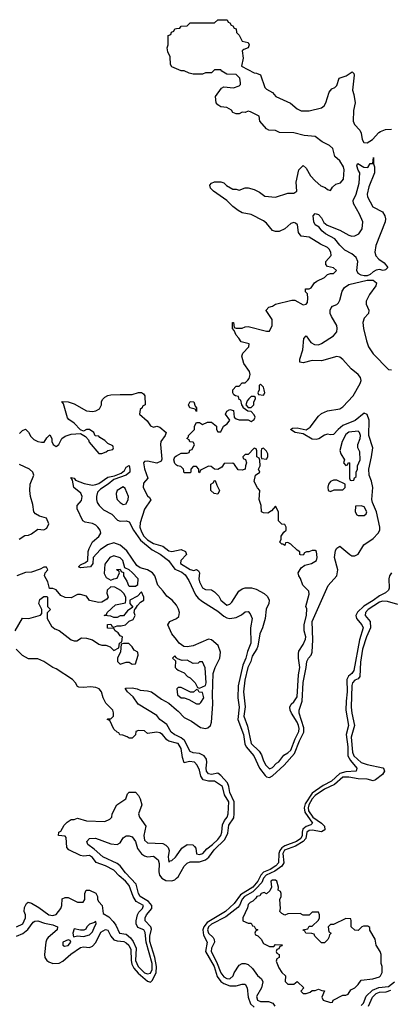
# Model space of a CAD drawing. Header units: inches. Extents: x 2710684 to 2828758, y 857022 to 965663.
# Tile 109 of 256: x 2758972 to 2761402, y 870603 to 877054. Entities that reach past the tile are written whole.
import ezdxf

# ---------------------------------------------------------------- set-up
doc = ezdxf.new("R2010")
doc.units = ezdxf.units.IN
doc.header["$MEASUREMENT"] = 0
doc.layers.add('C7857', color=7, linetype='Continuous')
doc.layers.add('C7867', color=7, linetype='Continuous')

msp = doc.modelspace()

# ---------------------------------------------------------------- linework, layer by layer
at = {"layer": 'C7857', "color": 4}
for points, elevation in [([(2760000, 876732), (2759970, 876746), (2759960.4, 876760.4), (2759958, 876810), (2759943.1, 876843.1), (2759938, 876870), (2759946, 876890), (2759946, 876950), (2759962, 876958), (2759967.3, 876972.7), (2759982, 876978), (2759990, 876994), (2760000, 876995.3)], 8), ([(2758970, 874342), (2758990, 874362), (2759010, 874371), (2759030, 874352), (2759044, 874324), (2759064.5, 874304.5), (2759090, 874291), (2759114.6, 874285.4), (2759133.2, 874286.8), (2759150, 874314), (2759170, 874334), (2759182, 874310), (2759182, 874290), (2759192, 874270), (2759210, 874258), (2759228, 874270), (2759248, 874310), (2759270, 874326), (2759310, 874338), (2759370, 874342), (2759403.6, 874323.6), (2759422, 874302), (2759426.4, 874286.4), (2759490, 874212), (2759510, 874211.3), (2759538, 874222), (2759550, 874232), (2759582, 874238), (2759586, 874250), (2759582, 874262), (2759550, 874278), (2759530, 874298), (2759496.4, 874316.4), (2759490, 874326), (2759467.3, 874327.3), (2759458, 874350), (2759430, 874368), (2759410, 874368), (2759390, 874358), (2759370, 874366), (2759328.7, 874410), (2759294.8, 874434.8), (2759286.3, 874446.3), (2759258, 874538), (2759248, 874552), (2759290, 874551), (2759330, 874536.3), (2759410, 874490.5), (2759450, 874488), (2759470, 874490.8), (2759495.9, 874504.1), (2759509.2, 874530), (2759509.2, 874550), (2759515.5, 874564.5), (2759530, 874581), (2759550, 874591), (2759570, 874596), (2759630, 874598.8), (2759710, 874598), (2759751.1, 874611.1), (2759771.3, 874611.3), (2759783.6, 874603.6), (2759792, 874590), (2759794, 874530), (2759778, 874522), (2759774, 874510), (2759761, 874499), (2759758, 874470), (2759806.8, 874426.8), (2759830, 874392), (2759850, 874384.7), (2759870, 874391.3), (2759890, 874384.7), (2759932, 874350), (2759924.7, 874330), (2759898, 874290), (2759896, 874270), (2759904.7, 874175.3), (2759898.8, 874161.2), (2759871, 874149), (2759810, 874161.2), (2759790, 874159), (2759784, 874150), (2759790, 874112), (2759812, 874050), (2759783.6, 874016.4), (2759782, 873990), (2759810, 873934), (2759823.6, 873923.6), (2759831.3, 873908.7), (2759790, 873848), (2759761.7, 873758.3), (2759760.3, 873730), (2759770, 873699.1), (2759786.7, 873670), (2759810, 873646), (2759850, 873623.1), (2759910, 873603.8), (2759950, 873574), (2759970, 873570.6), (2760000, 873576.7)], 8), ([(2760000, 874136), (2759990, 874146), (2759982, 874170), (2759989.1, 874190.9), (2760000, 874197)], 8), ([(2758968, 873650), (2759006.3, 873673.7), (2759030, 873676), (2759050, 873686), (2759090, 873716), (2759130, 873712), (2759150, 873722), (2759162, 873750), (2759148.4, 873788.4), (2759102, 873802), (2759076.5, 873816.5), (2759064, 873830), (2759058, 873878), (2759042, 873930), (2759037.2, 873970), (2759041.2, 874010), (2759064, 874070), (2759059, 874090), (2759035.3, 874110), (2758970, 874139)], 8), ([(2760000, 873217.1), (2759999, 873219), (2759971.4, 873251.4), (2759936.3, 873276.3), (2759913.5, 873310), (2759876.8, 873350), (2759857.6, 873410), (2759843.5, 873430), (2759810, 873448.8), (2759762.5, 873462.5), (2759739, 873479), (2759675, 873575), (2759630.6, 873610.6), (2759590, 873626.2), (2759546.4, 873613.6), (2759499.4, 873580.6), (2759453.4, 873530), (2759450.4, 873490), (2759436, 873470), (2759370, 873462), (2759358, 873470), (2759370, 873482), (2759402.7, 873497.3), (2759418, 873510), (2759419.7, 873570), (2759426.9, 873590), (2759450, 873632.7), (2759491.2, 873668.8), (2759503, 873690), (2759498.9, 873710), (2759485.1, 873730), (2759470, 873742.2), (2759450, 873754), (2759401.7, 873761.7), (2759385.1, 873770), (2759349.3, 873850), (2759349.3, 873870), (2759376.3, 873903.7), (2759382, 873930), (2759372, 873952), (2759326.6, 873990), (2759318, 874038), (2759306, 874054), (2759330, 874051), (2759338, 874038), (2759394.9, 874014.9), (2759450, 874004.9), (2759472, 874008), (2759490, 874014.9), (2759550, 874056.5), (2759593.6, 874066.4), (2759637.2, 874082.8), (2759658.7, 874101.3), (2759670, 874122), (2759690, 874134), (2759694.8, 874110), (2759693, 874090), (2759670.6, 874070), (2759590, 874040.9), (2759552.7, 874010), (2759500.9, 873979.1), (2759482.5, 873957.5), (2759474.6, 873930), (2759475.6, 873910), (2759480.3, 873890), (2759492.2, 873870), (2759522.2, 873842.2), (2759575.3, 873815.3), (2759614.1, 873774.1), (2759630, 873768.9), (2759670.3, 873770.3), (2759690, 873764), (2759717.7, 873710), (2759764, 873644), (2759841, 873580.9), (2759891.7, 873551.7), (2759946.7, 873510), (2759990, 873454.3), (2760000, 873449.8)], 4), ([(2758942, 873050), (2758990, 873132), (2759031.6, 873131.6), (2759108.4, 873151.6), (2759116.4, 873163.6), (2759118, 873190), (2759098, 873230), (2759104.7, 873255.3), (2759130, 873274), (2759150, 873274), (2759154, 873270), (2759154, 873210), (2759174, 873190), (2759152.7, 873167.3), (2759152, 873130), (2759179.6, 873079.6), (2759202, 873062), (2759230, 873051.3), (2759310, 872991.3), (2759330, 872984.7), (2759345.4, 872985.4), (2759376.4, 873003.6), (2759410, 873001), (2759450, 872991), (2759490, 872962), (2759510, 872956.3), (2759536.8, 872956.8), (2759566, 872946), (2759590, 872922), (2759622, 872938), (2759626, 872970), (2759642, 872978), (2759646, 873010), (2759630, 873018), (2759616.5, 873036.5), (2759598, 873050), (2759590, 873066), (2759547.3, 873067.3), (2759548.4, 873091.6), (2759570, 873094), (2759578, 873078), (2759590, 873074), (2759610, 873082), (2759638, 873082), (2759666, 873090), (2759690, 873114), (2759715.3, 873124.7), (2759728, 873150), (2759722, 873170), (2759726, 873194), (2759730, 873194), (2759743.1, 873216.9), (2759763.1, 873236.9), (2759786, 873250), (2759786, 873270), (2759770, 873306), (2759743.6, 873276.4), (2759694, 873250), (2759694, 873230), (2759714, 873206), (2759679.6, 873180.4), (2759651.6, 873148.4), (2759630, 873148), (2759610, 873138), (2759590, 873138), (2759570, 873146), (2759526, 873150), (2759542, 873158), (2759546, 873170), (2759600.2, 873219.8), (2759666, 873234), (2759668.4, 873251.6), (2759668.7, 873270), (2759654.6, 873294.6), (2759634, 873314), (2759596.4, 873336.4), (2759570, 873338), (2759544.7, 873315.3), (2759543.6, 873296.4), (2759552, 873270), (2759543.6, 873256.4), (2759510, 873238), (2759490, 873235.3), (2759430, 873248), (2759410, 873278), (2759370, 873288.7), (2759350, 873288), (2759310, 873266), (2759268.9, 873268.9), (2759242, 873282), (2759210, 873318), (2759190, 873328), (2759167.3, 873327.3), (2759155.3, 873370), (2759135.3, 873410), (2759138, 873430), (2759155.3, 873450), (2759147.3, 873467.3), (2759130, 873468), (2759106.8, 873453.2), (2759050, 873435.3), (2759010, 873433.2), (2758954, 873410)], 8), ([(2760000, 872992.6), (2759969.8, 873029.8), (2759943.6, 873090), (2759955.1, 873110), (2759999.3, 873130), (2760000, 873130.6)], 4), ([(2760000, 872314.7), (2759950, 872328), (2759936.6, 872336.6), (2759908.7, 872370), (2759890, 872381.2), (2759870, 872385.2), (2759810, 872378), (2759790, 872395.3), (2759750, 872398), (2759734, 872390), (2759731.6, 872368.4), (2759710, 872346), (2759690, 872346), (2759676.4, 872356.4), (2759647.3, 872367.3), (2759628.4, 872368.4), (2759622, 872382), (2759610, 872386), (2759590, 872406), (2759562, 872462), (2759546, 872470), (2759550, 872474), (2759570, 872474), (2759586, 872490), (2759587.3, 872512.7), (2759582, 872530), (2759536.5, 872576.5), (2759519, 872610), (2759509.2, 872650), (2759492.7, 872670), (2759470, 872679.5), (2759436, 872684), (2759390, 872678), (2759360.4, 872680.4), (2759350, 872686), (2759338, 872710), (2759318, 872730), (2759210, 872802), (2759190, 872808.7), (2759130, 872848), (2759090, 872866), (2759030, 872866), (2758990, 872888), (2758948, 872930)], 8), ([(2760000, 872873.5), (2759990, 872886), (2759974, 872870), (2759994, 872854), (2759992, 872810), (2760000, 872802)], 8), ([(2760000, 872363.5), (2759988.6, 872368.6), (2759965.3, 872385.3), (2759936.9, 872436.9), (2759891.6, 872470), (2759870, 872495.1), (2759749.5, 872570), (2759716.5, 872616.5), (2759678, 872650), (2759666, 872670), (2759666, 872674), (2759710, 872677.3), (2759742, 872670), (2759760.7, 872660.7), (2759810, 872657.1), (2759836, 872650), (2759902.5, 872602.5), (2759950, 872575.3), (2760000, 872532.3)], 4), ([(2758950, 871110.7), (2758991.5, 871130), (2759009.4, 871170), (2759009.3, 871189.3), (2759002, 871210), (2759003.1, 871236.9), (2759016.4, 871263.6), (2759028.4, 871271.6), (2759050, 871264.7), (2759097.3, 871237.3), (2759162, 871190), (2759190, 871184.9), (2759210, 871191.3), (2759242, 871230), (2759248, 871250), (2759250, 871294), (2759270, 871302), (2759290, 871302), (2759350, 871272), (2759387.3, 871272.7), (2759398, 871290), (2759398, 871330), (2759408, 871350), (2759430, 871351.3), (2759471.3, 871331.3), (2759482, 871310), (2759482, 871290), (2759490, 871274), (2759512, 871250), (2759518, 871198), (2759556.9, 871176.9), (2759585.2, 871145.2), (2759602.5, 871122.5), (2759626.8, 871070), (2759670, 871063), (2759698.6, 871038.6), (2759715.2, 871015.2), (2759734.7, 870970), (2759732.1, 870890), (2759749.3, 870850), (2759790, 870810.2), (2759810, 870802), (2759830, 870807.6), (2759841.1, 870830), (2759840.5, 870870), (2759801.3, 871010), (2759794.3, 871074.3), (2759785.2, 871090), (2759747, 871107), (2759736, 871130), (2759735.1, 871150), (2759745.2, 871190), (2759753.1, 871206.9), (2759778, 871230), (2759782.7, 871250), (2759736.2, 871276.2), (2759715.4, 871310), (2759690, 871381.2), (2759666, 871410), (2759624.2, 871444.2), (2759590, 871482.7), (2759535.3, 871510), (2759472.5, 871532.5), (2759450, 871564), (2759430, 871577), (2759390, 871574), (2759370, 871577.2), (2759294.5, 871614.5), (2759281.2, 871630), (2759276.6, 871696.6), (2759270, 871704), (2759226, 871710), (2759228.7, 871730), (2759242, 871738), (2759263.1, 871776.9), (2759283.1, 871796.9), (2759310, 871814), (2759330, 871814), (2759350, 871822), (2759410, 871804.7), (2759530, 871801), (2759563.1, 871816.9), (2759575.3, 871830), (2759578, 871850), (2759608, 871910), (2759668, 871950), (2759678, 871982), (2759690, 871994), (2759730, 871992), (2759751.3, 871971.3), (2759762, 871950), (2759772, 871910), (2759751.3, 871850), (2759758, 871830), (2759798, 871770), (2759784.9, 871710), (2759790, 871678), (2759810, 871661), (2759910, 871656), (2759930, 871644.7), (2759944.7, 871630), (2759951, 871610), (2759944.9, 871570), (2759950, 871534), (2759958, 871542), (2759970, 871544.7), (2759993.8, 871566.2), (2760000, 871575.4)], 8), ([(2758950, 871050.2), (2758993, 871067), (2759025.8, 871094.2), (2759059.3, 871140.7), (2759070, 871148.7), (2759090, 871148.9), (2759134.8, 871134.8), (2759190, 871124.6), (2759219.1, 871110), (2759216.4, 871090), (2759159, 871041), (2759150.3, 871030), (2759143.9, 871010), (2759134, 870930), (2759136, 870910), (2759148.7, 870890), (2759162.3, 870882.3), (2759190, 870870.2), (2759230, 870872.4), (2759254.5, 870885.5), (2759307.9, 870932.1), (2759370, 870976), (2759390, 870979), (2759430, 870974.9), (2759450, 870983.2), (2759471.3, 871008.7), (2759504.6, 871075.4), (2759533.5, 871093.5), (2759550, 871088.5), (2759570.2, 871050), (2759590, 871025.5), (2759610, 871017.8), (2759654.4, 871014.4), (2759670, 871006.5), (2759686.5, 870990), (2759701.3, 870961.3), (2759701.7, 870890), (2759706.9, 870866.9), (2759720.4, 870840.4), (2759747.9, 870807.9), (2759810, 870753.8), (2759830, 870748.9), (2759840.5, 870759.5), (2759867.4, 870810), (2759868.6, 870850), (2759858.8, 870910), (2759825.7, 871014.3), (2759825, 871050), (2759835.3, 871095.3), (2759830.6, 871110.6), (2759793.5, 871150), (2759793.4, 871153.4), (2759794, 871170), (2759803.1, 871190), (2759837.6, 871230), (2759838.2, 871250), (2759817.2, 871277.2), (2759762, 871310), (2759749.8, 871330), (2759736.1, 871390), (2759664.8, 871464.8), (2759629.8, 871510), (2759610, 871525.8), (2759515.8, 871570), (2759460, 871620), (2759418, 871650), (2759412.7, 871670), (2759429.7, 871690.3), (2759468, 871692), (2759570, 871654), (2759610, 871649.2), (2759630, 871660.3), (2759650, 871693.4), (2759670, 871706), (2759690, 871706.4), (2759710, 871699.3), (2759730, 871670.7), (2759743.9, 871623.9), (2759770, 871588.9), (2759790, 871575.6), (2759810, 871570.3), (2759850, 871573.1), (2759879.5, 871550), (2759886, 871526), (2759883.2, 871470), (2759888, 871450), (2759903.1, 871430), (2759930, 871414.7), (2759968.6, 871411.4), (2759990, 871419.5), (2760000, 871429.1)], 4)]:
    msp.add_lwpolyline(points, dxfattribs=dict(at, elevation=elevation))
at = {"layer": 'C7857', "color": 4, "elevation": 8}
for points in [[(2759650, 873992.7), (2759611.3, 873970), (2759604.7, 873950), (2759605.4, 873925.4), (2759611.3, 873910), (2759630, 873891.3), (2759650, 873878), (2759670, 873882), (2759684, 873910), (2759685.2, 873930), (2759663.1, 873983.1)], [(2759590, 873542), (2759562, 873530), (2759530, 873486), (2759524.7, 873424.7), (2759539.6, 873399.6), (2759570, 873382), (2759588.4, 873391.6), (2759610, 873394), (2759626, 873430), (2759622, 873442), (2759610, 873446), (2759608.4, 873451.6), (2759630, 873454), (2759638, 873438), (2759652, 873432), (2759652, 873410), (2759675.3, 873375.3), (2759686, 873346), (2759690, 873342), (2759730, 873342), (2759747.3, 873352.7), (2759748, 873390), (2759710, 873432.7), (2759690, 873448.7), (2759662, 873462), (2759648.7, 873510), (2759630, 873528.7)], [(2759687.3, 872967.3), (2759652.7, 872967.3), (2759638, 872962), (2759632.7, 872912.7), (2759612, 872870), (2759612, 872850), (2759630, 872832), (2759670, 872844.7), (2759690, 872844.7), (2759710, 872832), (2759730, 872834), (2759748, 872890), (2759746, 872910), (2759723.1, 872923.1), (2759710, 872946)], [(2759470, 871146), (2759462, 871138), (2759430, 871128), (2759412, 871110), (2759404.7, 871095.3), (2759391.6, 871088.4), (2759370, 871088), (2759330, 871098), (2759321, 871070), (2759324.7, 871044.7), (2759351.6, 871051.6), (2759390, 871047.3), (2759430, 871058), (2759450, 871078), (2759464, 871116), (2759474, 871130)], [(2759290, 871026), (2759254, 871010), (2759254, 870990), (2759264.7, 870984.7), (2759290, 870987.3), (2759306, 871010), (2759302, 871022)]]:
    msp.add_lwpolyline(points, close=True, dxfattribs=at)
at = {"layer": 'C7867', "color": 4}
for points, elevation in [([(2760000, 876995.3), (2760022, 876998), (2760030, 877012), (2760070, 877014), (2760090, 877034), (2760250, 877034), (2760270, 877054), (2760332.7, 877052.7), (2760338, 877038), (2760350, 877034), (2760358, 877018), (2760370, 877014), (2760378, 876998), (2760390, 876994), (2760394, 876970), (2760411.6, 876951.6), (2760430, 876914), (2760470, 876904.7), (2760477.3, 876890), (2760470.4, 876869.6), (2760440.7, 876859.3), (2760431.3, 876850), (2760438, 876802), (2760426.8, 876750), (2760510, 876706), (2760524.7, 876704.7), (2760550, 876692), (2760578, 876610), (2760590, 876598), (2760630, 876578), (2760651.1, 876551.1), (2760746.8, 876506.8), (2760791.3, 876470), (2760816.8, 876456.8), (2760870, 876456), (2760950, 876476), (2760968.7, 876490), (2760979, 876510), (2761000.2, 876579.8), (2761019, 876601), (2761038, 876610), (2761050, 876622), (2761066, 876670), (2761112.9, 876687.1), (2761152, 876712), (2761162, 876702), (2761164.7, 876690), (2761152.7, 876592.7), (2761163.6, 876563.6), (2761171.3, 876510), (2761161.4, 876458.6), (2761157.3, 876390), (2761166.6, 876366.6), (2761202.8, 876330), (2761210.7, 876310), (2761216.3, 876270), (2761227.3, 876250), (2761250, 876247.3), (2761285.2, 876270), (2761325.4, 876314.6), (2761338, 876322), (2761370, 876334), (2761410, 876337.3)], 8), ([(2760000, 874197), (2760030, 874214), (2760070, 874214), (2760082, 874218), (2760087.3, 874232.7), (2760102, 874238), (2760118, 874270), (2760110, 874286), (2760087.3, 874287.3), (2760082, 874302), (2760068, 874310), (2760078, 874322), (2760078, 874330), (2760118, 874370), (2760118, 874390), (2760130, 874414), (2760150, 874414), (2760170, 874402), (2760203.1, 874416.9), (2760230, 874418), (2760262, 874390), (2760262, 874370), (2760270, 874354), (2760290, 874354), (2760308.9, 874391.1), (2760332.9, 874407.1), (2760348.7, 874430), (2760322, 874470), (2760329, 874490), (2760350, 874501), (2760374.4, 874494.4), (2760378, 874450), (2760390, 874438), (2760410, 874431.3), (2760470, 874432), (2760490, 874422), (2760510, 874434), (2760515.3, 874450), (2760510, 874466), (2760490, 874486), (2760468.4, 874488.4), (2760438, 874510), (2760438, 874518), (2760428, 874530), (2760422, 874562), (2760410, 874566), (2760406, 874586), (2760386, 874590), (2760376.4, 874596.4), (2760368.7, 874610), (2760368.7, 874630), (2760390, 874652), (2760410, 874652), (2760430, 874674), (2760450, 874674), (2760468.4, 874691.6), (2760476.4, 874703.6), (2760482, 874730), (2760479, 874750), (2760442, 874802), (2760429, 874850), (2760435.3, 874870), (2760474, 874910), (2760475.3, 874930), (2760424, 874944), (2760408.4, 874968.4), (2760390, 874986), (2760378, 875018), (2760368, 875030), (2760368, 875070), (2760374, 875070), (2760378, 875038), (2760390, 875034), (2760430, 875032), (2760450, 875042), (2760470, 875044.7), (2760590, 875014), (2760610, 875014), (2760628, 875050), (2760628, 875090), (2760588.4, 875148.4), (2760588.4, 875151.6), (2760606, 875170), (2760630, 875178), (2760650, 875191), (2760756.9, 875216.9), (2760776, 875216), (2760830, 875186), (2760848.9, 875191.1), (2760859, 875201), (2760862, 875230), (2760858, 875258), (2760846, 875270), (2760846, 875290), (2760870, 875291.3), (2760882, 875298), (2760904, 875330), (2760918.9, 875341.1), (2760970, 875364.9), (2760990, 875384), (2761010, 875392), (2761030, 875392), (2761048, 875410), (2761030, 875428), (2760990, 875438), (2760978, 875450), (2760978, 875470), (2761013.2, 875510), (2761012.7, 875530), (2761001.2, 875550), (2760990, 875561.2), (2760942.9, 875582.9), (2760870, 875629.2), (2760816.5, 875636.5), (2760800.7, 875660.7), (2760792.7, 875710), (2760780.9, 875720.9), (2760770, 875726), (2760750, 875718), (2760710, 875682.7), (2760673.2, 875666.8), (2760650, 875666), (2760630, 875672.7), (2760590, 875721.2), (2760570, 875736), (2760490, 875777.2), (2760430, 875789.2), (2760403.2, 875803.2), (2760368.7, 875830), (2760330, 875868.7), (2760242, 875930), (2760222, 875950), (2760218, 875970), (2760230, 875982), (2760250, 875992), (2760290, 875992), (2760310, 875984.7), (2760326.8, 875966.8), (2760370, 875944.7), (2760390, 875944.7), (2760410, 875938), (2760450, 875951.3), (2760470, 875951.3), (2760510, 875941), (2760544.5, 875924.5), (2760578, 875898), (2760650, 875890.7), (2760730, 875918), (2760770, 875918), (2760788, 875930), (2760785.2, 875990), (2760802, 876070), (2760830, 876098), (2760850, 876082), (2760878, 876030), (2760910, 875998), (2760946.4, 875966.4), (2760975.3, 875955.3), (2760990, 875942), (2761010, 875934), (2761023.1, 875956.9), (2761044, 875976), (2761075.5, 875984.5), (2761095.3, 876010), (2761099, 876070), (2761095.1, 876090), (2761070, 876129), (2761038, 876158), (2761024, 876210), (2761004, 876230), (2760954.5, 876254.5), (2760910, 876289.2), (2760836.2, 876296.2), (2760770, 876312.3), (2760674.6, 876314.6), (2760648.4, 876328.4), (2760606, 876330), (2760590, 876338), (2760546, 876390), (2760542, 876422), (2760486, 876450), (2760470, 876455.3), (2760450, 876446), (2760430, 876448), (2760410, 876438), (2760390, 876438), (2760370, 876446), (2760360.4, 876460.4), (2760330, 876478), (2760290, 876484), (2760270, 876495.3), (2760259, 876510), (2760255.3, 876550), (2760295.3, 876604.7), (2760310, 876614), (2760372.9, 876607.1), (2760410, 876621), (2760419, 876630), (2760420.2, 876639.8), (2760416, 876670), (2760390, 876694), (2760330, 876698), (2760296.4, 876716.4), (2760290, 876726), (2760250, 876726), (2760230, 876706), (2760190, 876706), (2760170, 876698), (2760110, 876698), (2760083.1, 876703.1), (2760050, 876718), (2760030, 876718), (2760000, 876732)], 8), ([(2760000, 873449.8), (2760034.3, 873434.3), (2760056.2, 873416.2), (2760080, 873380), (2760124.9, 873284.9), (2760143, 873263), (2760170, 873241.5), (2760270, 873179.6), (2760310, 873146.7), (2760330, 873136.1), (2760350, 873131.5), (2760390, 873137.4), (2760426, 873154), (2760450, 873174), (2760470, 873176), (2760482.4, 873162.4), (2760495.8, 873130), (2760486, 873070), (2760487.3, 872970), (2760464.4, 872915.6), (2760454.2, 872870), (2760435.8, 872824.2), (2760404.6, 872690), (2760402.5, 872610), (2760411.7, 872550), (2760401.5, 872470), (2760438.9, 872370), (2760447.6, 872310), (2760456.2, 872290), (2760506, 872230), (2760543.2, 872150), (2760581.5, 872101.5), (2760590, 872092.9), (2760610, 872089.1), (2760630, 872099.7), (2760705.3, 872170), (2760773, 872247), (2760805.2, 872330), (2760834.2, 872385.8), (2760834.4, 872414.4), (2760804.5, 872510), (2760803.5, 872530), (2760823.2, 872590), (2760830, 872711.3), (2760850.7, 872809.3), (2760854.8, 872850), (2760864.7, 872870), (2760882, 872890), (2760889.7, 872910), (2760893.6, 872990), (2760889.8, 873110), (2760993.9, 873346.1), (2761050, 873410.7), (2761057.2, 873450), (2761035.1, 873530), (2761042.9, 873577.1), (2761050, 873592), (2761070, 873604.7), (2761136.3, 873550), (2761150, 873541.3), (2761170, 873540.3), (2761190, 873552.2), (2761227.6, 873612.4), (2761290, 873654), (2761322.4, 873690), (2761334, 873710), (2761333.5, 873730), (2761310.9, 873830), (2761284.2, 873890), (2761279.8, 873910), (2761287.8, 873990), (2761279.3, 874030), (2761263.8, 874070), (2761259.8, 874110), (2761279.3, 874190), (2761286.4, 874250), (2761260.8, 874330), (2761263.5, 874430), (2761250, 874467), (2761230, 874476.3), (2761171, 874429), (2761090, 874395.4), (2761059.3, 874370), (2761030, 874336), (2761010, 874333.2), (2760990, 874339.3), (2760970, 874332.7), (2760932.1, 874307.9), (2760916.1, 874303.9), (2760890, 874305.6), (2760830, 874341.2), (2760778, 874350), (2760748, 874370), (2760761.2, 874378.8), (2760790, 874380.7), (2760850, 874366.8), (2760876.4, 874383.6), (2760930, 874456.3), (2760950, 874473), (2760989.7, 874490.3), (2761070, 874504.9), (2761090, 874517.4), (2761157.6, 874590), (2761203, 874670), (2761210.9, 874690.9), (2761206.3, 874710), (2761191.3, 874730), (2761146, 874766), (2761090, 874828.2), (2761070, 874842.6), (2761050, 874847.1), (2760950, 874818), (2760890, 874821.3), (2760830, 874806.6), (2760809.4, 874809.4), (2760809.3, 874829.3), (2760827.6, 874890), (2760835.3, 874964.7), (2760850, 874982), (2760879.9, 874939.9), (2760905.4, 874925.4), (2760930, 874924.6), (2760950, 874932.2), (2761030, 874983.7), (2761050, 875008), (2761054.3, 875030), (2761051.3, 875050), (2761015.6, 875110), (2761007.8, 875130), (2761007.8, 875150), (2761013.4, 875166.6), (2761023.3, 875176.7), (2761051.3, 875188.7), (2761061.2, 875198.8), (2761070, 875216), (2761085.5, 875274.5), (2761100.3, 875299.7), (2761130, 875318), (2761250, 875348.2), (2761290, 875347.3), (2761310.8, 875330), (2761306, 875310), (2761265.6, 875254.4), (2761243.1, 875210), (2761243.1, 875190), (2761260.5, 875150), (2761259.1, 875130), (2761230, 875098), (2761221.5, 875070), (2761225.2, 875030), (2761245.2, 874950), (2761259.6, 874910), (2761290, 874865.3), (2761390, 874761.7), (2761410, 874760.3)], 4), ([(2760000, 873576.7), (2760030, 873582.8), (2760058, 873570), (2760066, 873550), (2760028.2, 873511.8), (2760025.5, 873490), (2760090, 873450.8), (2760114, 873446), (2760130, 873451.3), (2760143.6, 873443.6), (2760151.3, 873430), (2760146.8, 873390), (2760150.8, 873370), (2760170, 873331.3), (2760190, 873321), (2760230, 873318), (2760250, 873304.7), (2760276.8, 873276.8), (2760291, 873250), (2760330, 873218.8), (2760350, 873224.7), (2760363.2, 873236.8), (2760409.3, 873310.7), (2760430, 873326), (2760450, 873331.3), (2760491.3, 873331.3), (2760522, 873322), (2760575.5, 873295.5), (2760595.5, 873275.5), (2760606.8, 873250), (2760606, 873230), (2760587.9, 873192.1), (2760580.5, 873130), (2760564.4, 873070), (2760546, 873030), (2760533.4, 872950), (2760527, 872933), (2760495.1, 872884.9), (2760486.5, 872850), (2760468, 872810), (2760447.7, 872727.8), (2760438.4, 872650), (2760451, 872551), (2760441.1, 872490), (2760465.8, 872425.8), (2760490, 872310.8), (2760541.7, 872261.7), (2760557.3, 872237.3), (2760570, 872198), (2760585.5, 872170), (2760610, 872146), (2760630, 872154.8), (2760656.3, 872183.7), (2760670, 872190.8), (2760703.8, 872236.2), (2760730, 872250.4), (2760750, 872268.8), (2760776.9, 872343.1), (2760802.3, 872390), (2760804.4, 872410), (2760798.7, 872430), (2760790, 872452), (2760754.7, 872510), (2760746, 872530), (2760743.7, 872550), (2760751.5, 872568.5), (2760770, 872584.9), (2760790, 872618), (2760798.8, 872761.2), (2760807.6, 872810), (2760798.7, 872870), (2760799.5, 872900.5), (2760802.5, 872917.5), (2760830, 872961), (2760844.8, 872995.2), (2760847, 873010), (2760836.2, 873050), (2760836.2, 873090), (2760852, 873152), (2760854, 873194), (2760848.7, 873210), (2760868.7, 873290), (2760868, 873310), (2760828.7, 873350), (2760812.9, 873392.9), (2760802, 873410), (2760798, 873430), (2760818, 873462), (2760840.2, 873479.8), (2760886, 873490), (2760918, 873510), (2760922, 873530), (2760918, 873570), (2760910, 873575.3), (2760890, 873575.3), (2760867.3, 873567.3), (2760852.7, 873567.3), (2760838, 873562), (2760830, 873546), (2760812.7, 873547.3), (2760809.3, 873549.3), (2760808, 873552), (2760808, 873568), (2760790, 873578), (2760750, 873618), (2760730, 873628), (2760714, 873626), (2760710, 873608), (2760698, 873618), (2760690, 873618), (2760678, 873630), (2760686, 873650), (2760686, 873670), (2760703.1, 873696.9), (2760718, 873710), (2760718, 873730), (2760710, 873746), (2760690, 873748), (2760668, 873770), (2760668, 873830), (2760650, 873866), (2760623.6, 873836.4), (2760599.6, 873820.4), (2760570, 873822), (2760558, 873830), (2760555.3, 873870), (2760542, 873910), (2760546, 873970), (2760530, 873986), (2760509.2, 874029.2), (2760518, 874070), (2760546, 874090), (2760538, 874110), (2760548, 874130), (2760547.3, 874167.3), (2760542, 874182), (2760526, 874190), (2760526, 874230), (2760522, 874242), (2760510, 874246), (2760470, 874206), (2760450, 874206), (2760434, 874190), (2760438, 874178), (2760452.7, 874172.7), (2760458, 874150), (2760451.3, 874130), (2760450.8, 874109.2), (2760430, 874102), (2760404, 874104), (2760380.4, 874140.4), (2760370, 874148), (2760312.7, 874147.3), (2760296.9, 874123.1), (2760270, 874106), (2760248.7, 874108.7), (2760227.3, 874127.3), (2760210, 874128), (2760158, 874102), (2760150, 874086), (2760146, 874090), (2760146, 874110), (2760130, 874126), (2760110, 874126), (2760094, 874110), (2760094, 874090), (2760090, 874086), (2760050, 874086), (2760046, 874110), (2760027.3, 874127.3), (2760006, 874130), (2760000, 874136)], 8), ([(2761410.2, 873430), (2761395.5, 873410), (2761391.7, 873390), (2761394.3, 873330), (2761390, 873317.2), (2761370, 873298.4), (2761330, 873279.2), (2761290, 873248.2), (2761227.9, 873212.1), (2761187.2, 873172.8), (2761175.5, 873150), (2761179.6, 873130), (2761216, 873090), (2761223.2, 873070), (2761199.3, 872990), (2761162.8, 872790), (2761150, 872771.2), (2761126.9, 872753.1), (2761116, 872730), (2761119.1, 872650), (2761111.6, 872590), (2761110.9, 872530.9), (2761127.5, 872430), (2761112.5, 872370), (2761124.2, 872290), (2761122.7, 872230), (2761140.3, 872200.3), (2761182.4, 872150), (2761178, 872130), (2761110, 872125.4), (2761070, 872114.2), (2761015.2, 872064.9), (2760962.5, 872037.5), (2760890, 871985.5), (2760843.7, 871916.3), (2760835.9, 871890), (2760841.7, 871861.7), (2760891.6, 871790), (2760880.7, 871779.3), (2760850, 871767.4), (2760828.9, 871751.1), (2760822.7, 871730), (2760823.9, 871710), (2760815, 871690), (2760787.6, 871670), (2760710, 871640.5), (2760691, 871629), (2760677.2, 871610), (2760671.8, 871590), (2760669.2, 871530), (2760650.2, 871510), (2760613.6, 871486.4), (2760570, 871468.2), (2760553.2, 871450), (2760533.2, 871410), (2760499.8, 871370), (2760420.2, 871319.8), (2760377.6, 871262.4), (2760320.2, 871210), (2760202, 871138), (2760179.4, 871110), (2760173, 871090), (2760176.1, 871056.1), (2760202, 871010), (2760190.2, 870950), (2760246, 870850), (2760265.9, 870785.9), (2760290, 870753.4), (2760310, 870740.2), (2760350, 870724.5), (2760390, 870724.5), (2760430, 870734.9), (2760450, 870734.8), (2760463.8, 870710), (2760469.2, 870649.2), (2760486, 870606), (2760510, 870584.7)], 4), ([(2760000, 873130.6), (2760015.2, 873144.8), (2760018.7, 873170), (2760012.9, 873192.9), (2760000, 873217.1)], 4), ([(2761450, 873222.7), (2761382.5, 873242.5), (2761350, 873245.1), (2761330, 873238.2), (2761255.5, 873190), (2761239.3, 873170), (2761237.3, 873150), (2761270.5, 873110), (2761272, 873070), (2761245.2, 873010), (2761219.6, 872930), (2761205.3, 872845.3), (2761202.4, 872750), (2761190, 872734.5), (2761170, 872727), (2761153, 872710), (2761149.3, 872690.7), (2761145.2, 872550), (2761149.2, 872510), (2761166.7, 872430), (2761145.9, 872354.1), (2761154.7, 872254.7), (2761161.5, 872230), (2761210, 872186.3), (2761250, 872173.7), (2761352.8, 872152.8), (2761358, 872150), (2761362.8, 872130), (2761350.4, 872109.6), (2761305.5, 872074.5), (2761290, 872067.3), (2761250, 872077.2), (2761190, 872079.7), (2761130, 872091.6), (2761090, 872090.7), (2761036.2, 872043.8), (2760970, 872012.2), (2760909.7, 871970.3), (2760890, 871948.4), (2760866.9, 871910), (2760862.1, 871890), (2760865.5, 871870), (2760894.2, 871830), (2760950.5, 871790), (2760970.3, 871770.3), (2760972.9, 871747.1), (2760950, 871733.3), (2760890, 871743.8), (2760870, 871742.2), (2760854, 871730), (2760847.7, 871690), (2760830.8, 871669.2), (2760780.2, 871639.8), (2760707.7, 871612.3), (2760696.1, 871590), (2760703.2, 871530), (2760691.5, 871508.5), (2760644.7, 871475.3), (2760587.3, 871450), (2760571.1, 871430), (2760558.8, 871401.2), (2760520.8, 871359.2), (2760499.3, 871340.7), (2760446.2, 871310), (2760430, 871292.9), (2760413.2, 871250), (2760402, 871238), (2760322.9, 871177.1), (2760230, 871127.6), (2760209.4, 871110), (2760203.5, 871090), (2760210, 871068.7), (2760239.7, 871039.7), (2760246.6, 871026.6), (2760249, 871010), (2760230.3, 870970), (2760227.2, 870950), (2760261.9, 870881.9), (2760290, 870808.4), (2760310, 870782.3), (2760330, 870772.2), (2760350, 870770.6), (2760371.3, 870788.7), (2760378, 870810), (2760410, 870858.8), (2760430, 870870.8), (2760450, 870870.8), (2760470, 870862.8), (2760497.5, 870837.5), (2760530, 870791), (2760558, 870770), (2760566.8, 870750), (2760557.3, 870710), (2760525.1, 870654.9), (2760530.8, 870630), (2760550, 870622), (2760602, 870622), (2760630.8, 870610), (2760643.8, 870590)], 8), ([(2760000, 872532.3), (2760010, 872523.7), (2760050, 872482.3), (2760099, 872459), (2760156.7, 872416.7), (2760190, 872409.2), (2760206.3, 872413.7), (2760223.1, 872430), (2760229, 872451), (2760238.5, 872570), (2760235.4, 872630), (2760240.7, 872770), (2760253.3, 872810), (2760282.9, 872870), (2760287.9, 872910), (2760273.2, 872953.2), (2760230, 872991.6), (2760210, 872994.7), (2760110, 872952.1), (2760070, 872944.5), (2760048.3, 872948.3), (2760018.3, 872970), (2760000, 872992.6)], 4), ([(2760000, 872802), (2760010, 872792), (2760050, 872774), (2760071.6, 872751.6), (2760090, 872742), (2760122, 872710), (2760138, 872678), (2760150, 872674), (2760170, 872682), (2760190, 872692), (2760194, 872710), (2760188.4, 872808.4), (2760170, 872846), (2760150, 872846), (2760142, 872838), (2760110, 872835.3), (2760070, 872858), (2760036.4, 872856.4), (2760006, 872866), (2760000, 872873.5)], 8), ([(2760000, 871429.1), (2760010, 871438.7), (2760050, 871508.2), (2760070, 871528.7), (2760090, 871536.5), (2760150, 871535.6), (2760190.5, 871549.5), (2760212.3, 871567.7), (2760246, 871614.1), (2760316.2, 871683.8), (2760336.1, 871723.9), (2760343.1, 871776.9), (2760375, 871825), (2760378.6, 871850), (2760377, 871930), (2760349.8, 871990), (2760342.7, 872030), (2760333.6, 872053.6), (2760290, 872103.1), (2760270, 872117.4), (2760230, 872108), (2760210, 872113.5), (2760197.4, 872130), (2760194, 872150), (2760199, 872190), (2760196.2, 872210), (2760181.7, 872230), (2760150, 872246.3), (2760110, 872250.7), (2760090, 872260.4), (2760051.6, 872331.6), (2760029.9, 872349.9), (2760000, 872363.5)], 4), ([(2760000, 871575.4), (2760034.2, 871625.8), (2760070, 871650.8), (2760106.8, 871646.8), (2760118, 871638), (2760126, 871626), (2760130, 871588), (2760150, 871583.8), (2760172.7, 871590), (2760198.7, 871621.3), (2760236.9, 871650), (2760270, 871682.4), (2760290, 871708.2), (2760298, 871730), (2760301.1, 871778.9), (2760313.7, 871806.3), (2760331.2, 871830), (2760338, 871850), (2760343, 871930), (2760315.6, 871975.6), (2760300.9, 872030), (2760250, 872066), (2760210, 872064.5), (2760174.2, 872074.2), (2760158.6, 872098.6), (2760150, 872138), (2760135.3, 872170), (2760118, 872190), (2760086, 872194), (2760050, 872186), (2760039, 872219), (2760030, 872278), (2760010, 872312), (2760000, 872314.7)], 8), ([(2761210, 870594.3), (2761225.7, 870610), (2761243.8, 870656.2), (2761284.1, 870695.9), (2761327.5, 870712.5), (2761390, 870719.7), (2761429.8, 870750)], 8), ([(2761257.6, 870590), (2761284.5, 870650), (2761310, 870674.5), (2761330, 870682.2), (2761374.9, 870685.1), (2761405.4, 870694.6)], 4)]:
    msp.add_lwpolyline(points, dxfattribs=dict(at, elevation=elevation))
for points, elevation in [([(2761354, 875410), (2761330, 875417.2), (2761310, 875413.2), (2761290, 875402.7), (2761270, 875384), (2761250, 875376), (2761230, 875375.1), (2761210, 875379.5), (2761191.5, 875391.5), (2761182, 875410), (2761189.6, 875470), (2761176.9, 875496.9), (2761150, 875520.7), (2761103.3, 875543.3), (2761070, 875576.2), (2761038.4, 875618.4), (2760977.2, 875650), (2760952.7, 875670), (2760934.5, 875694.5), (2760909.3, 875710), (2760899.3, 875730), (2760895.3, 875770), (2760910, 875784.7), (2760930, 875777.3), (2760950, 875756), (2760965.5, 875725.5), (2760988.2, 875708.2), (2761070, 875675.3), (2761130, 875641.6), (2761150, 875636.4), (2761170, 875638.4), (2761196, 875650), (2761216.1, 875683.9), (2761220.9, 875730), (2761200.5, 875780.5), (2761159.5, 875850), (2761158, 875870), (2761178, 875910), (2761197.5, 875982.5), (2761200.9, 876050), (2761190, 876069), (2761183.2, 876096.8), (2761186, 876110), (2761188.9, 876111.1), (2761227.1, 876087.1), (2761254.2, 876085.8), (2761270, 876111.3), (2761287.3, 876112.7), (2761291.6, 876151.6), (2761291, 876110), (2761297.3, 876090), (2761298, 876050), (2761261.6, 875958.4), (2761250.4, 875910), (2761252.5, 875892.5), (2761287.9, 875827.9), (2761350, 875796), (2761366.8, 875770), (2761370.5, 875750), (2761367.3, 875730), (2761306.4, 875573.6), (2761300.5, 875530), (2761306.6, 875506.6), (2761326, 875486), (2761361.4, 875461.4), (2761384.7, 875430), (2761370, 875415.3)], 4), ([(2760550, 874666), (2760542, 874658), (2760542, 874630), (2760534, 874610), (2760538, 874598), (2760570, 874594), (2760578, 874610), (2760575.3, 874630), (2760570, 874646)], 8), ([(2760510, 874586), (2760490, 874586), (2760474, 874570), (2760463.6, 874556.4), (2760454, 874530), (2760470, 874514), (2760490, 874514), (2760506, 874530), (2760506, 874550), (2760518, 874570), (2760518, 874578)], 8), ([(2760130, 874486), (2760122, 874502), (2760088, 874510), (2760078, 874530), (2760088.4, 874551.6), (2760114, 874550), (2760122, 874522), (2760132, 874510)], 8), ([(2761190, 874357.2), (2761130, 874351.8), (2761110, 874336), (2761085.5, 874290), (2761071.3, 874231.3), (2761078, 874210), (2761102, 874170), (2761094, 874150), (2761110, 874134), (2761122, 874138), (2761127.3, 874152.7), (2761134, 874150), (2761134, 874050), (2761138, 874038), (2761150, 874034), (2761162, 874038), (2761167.3, 874052.7), (2761178, 874062), (2761178, 874090), (2761186, 874110), (2761186, 874130), (2761204, 874170), (2761202, 874222), (2761188, 874250), (2761188.7, 874270), (2761204, 874310), (2761205.2, 874330), (2761199, 874350)], 8), ([(2760570, 874246), (2760558, 874242), (2760554, 874230), (2760554, 874190), (2760558, 874178), (2760590, 874174), (2760598, 874190), (2760598, 874210), (2760590, 874226)], 8), ([(2760270, 873946), (2760246, 873950), (2760226, 873970), (2760226, 874010), (2760240.4, 874019.6), (2760250, 874034), (2760254, 874034), (2760263.6, 874003.6), (2760282, 873970)], 8), ([(2761050, 874038), (2761030, 874038), (2761010, 874028.7), (2760996, 874010), (2760992, 873992), (2760994, 873970), (2761010, 873962), (2761032.7, 873972.7), (2761090, 873974), (2761106, 873990), (2761106, 874010)], 8), ([(2761210, 873868.7), (2761174, 873866), (2761172, 873830), (2761182, 873810), (2761190, 873804.7), (2761230, 873804.7), (2761243.1, 873816.9), (2761248.7, 873830), (2761230, 873862)], 8), ([(2760030, 872678), (2760010, 872678), (2760002, 872670), (2760006.8, 872630), (2760030, 872611.3), (2760050, 872611.3), (2760080.7, 872600.7), (2760130, 872571.3), (2760150, 872572), (2760160.4, 872579.6), (2760178, 872610), (2760170, 872646), (2760148.4, 872648.4), (2760142, 872662), (2760130, 872666), (2760111.6, 872648.4), (2760091.6, 872648.4)], 8), ([(2760630, 871417.2), (2760618, 871410), (2760622, 871370), (2760612.7, 871347.3), (2760590, 871326), (2760575.3, 871335.3), (2760554, 871330), (2760545.4, 871314.6), (2760526, 871310), (2760521, 871299), (2760501, 871279), (2760482, 871270), (2760470, 871258), (2760465.2, 871234.8), (2760434, 871170), (2760434, 871150), (2760470, 871134), (2760490, 871134), (2760498, 871118), (2760510, 871114), (2760518, 871098), (2760534, 871090), (2760518, 871082), (2760514, 871070), (2760518, 871058), (2760532.7, 871052.7), (2760554, 871030), (2760570, 871002), (2760610, 870982), (2760638, 870982), (2760650, 870994), (2760692.7, 870992.7), (2760690, 870986), (2760678, 870982), (2760670, 870966), (2760658, 870962), (2760654, 870950), (2760658, 870938), (2760674, 870930), (2760674, 870910), (2760658, 870902), (2760654, 870886), (2760670, 870842), (2760690, 870812), (2760714, 870790), (2760712.7, 870752.7), (2760730, 870734), (2760770, 870734), (2760790, 870752), (2760794, 870750), (2760834, 870710), (2760814, 870690), (2760830, 870674), (2760850, 870674), (2760876.4, 870683.6), (2760890, 870694), (2760910, 870694), (2760930, 870702), (2760952.7, 870692.7), (2760970, 870692), (2760952, 870650), (2760962, 870630), (2761010, 870614), (2761022, 870618), (2761026, 870630), (2761090, 870662), (2761110, 870662), (2761126, 870670), (2761143.1, 870696.9), (2761168.9, 870711.1), (2761190, 870732), (2761210, 870762), (2761286, 870770), (2761330, 870782), (2761338, 870790), (2761348.4, 870811.6), (2761348.7, 870850), (2761342, 870870), (2761342, 870930), (2761335.3, 870950), (2761308, 870990), (2761302, 871030), (2761268.4, 871088.4), (2761267.3, 871107.3), (2761254.6, 871114.6), (2761225.4, 871114.6), (2761214, 871110), (2761190, 871086), (2761170, 871088), (2761146, 871110), (2761146, 871150), (2761142, 871162), (2761110, 871166), (2761030, 871126), (2761010, 871126), (2760994, 871110), (2760998, 871078), (2761014, 871070), (2761002, 871058), (2760999.6, 871040.4), (2760992, 871028), (2760970, 871006), (2760950, 871006), (2760906, 871050), (2760902, 871062), (2760887.3, 871067.3), (2760848.4, 871068.4), (2760842, 871082), (2760828, 871090), (2760862, 871098), (2760870, 871114), (2760890, 871114), (2760930, 871154), (2760938, 871170), (2760938, 871190), (2760930, 871206), (2760890, 871206), (2760870, 871186), (2760830, 871186), (2760810, 871198), (2760730, 871195.3), (2760710, 871188), (2760690, 871198), (2760678, 871210), (2760682, 871230), (2760678, 871290), (2760686, 871310), (2760686, 871330), (2760682, 871342), (2760666, 871350), (2760668, 871370), (2760658, 871410), (2760650, 871415.3)], 12)]:
    msp.add_lwpolyline(points, close=True, dxfattribs=dict(at, elevation=elevation))

doc.saveas('drawing.dxf')
